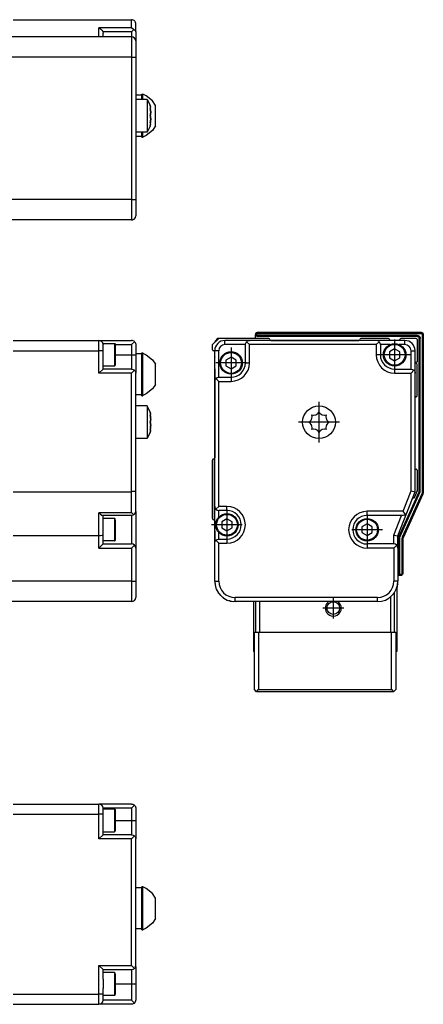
# Model space of a CAD drawing. Header units: inches. Extents: x -381 to 25622, y -418 to 176.
# Tile 47 of 47: x 25524 to 25622, y -152 to 88. Entities that reach past the tile are written whole.
import ezdxf

# ---------------------------------------------------------------- set-up
doc = ezdxf.new("R2010")
doc.units = ezdxf.units.IN
doc.linetypes.add('DOT_CENTER', pattern=[14, 12, -1, 0, -1])
doc.layers.add('1', color=7, linetype='Continuous')

# ---------------------------------------------------------------- blocks, each defined once
blk = doc.blocks.new('Modulo_der__22E___30', base_point=(23055.18, -53.93))
at = {"color": 7, "linetype": 'Continuous'}
for p, q in [((25522.08, 9.97), (25543.08, 9.97)), ((25543.08, 7.47), (25543.08, 9.97)), ((25543.08, 9.97), (25551.08, 9.97)), ((25551.29, 9.95), (25551.08, 9.97)), ((25551.08, 8.97), (25551.78, 9.68)), ((25551.46, 9.9), (25551.29, 9.95)), ((25551.48, 9.89), (25551.46, 9.9)), ((25551.67, 9.78), (25551.48, 9.89)), ((25551.78, 9.68), (25551.67, 9.78)), ((25551.78, 9.68), (25551.82, 9.64)), ((25551.82, 9.64), (25551.94, 9.47)), ((25522.08, 7.47), (25543.08, 7.47)), ((25543.08, 1.97), (25543.08, 7.47)), ((25544.08, 7.47), (25543.08, 7.47)), ((25544.08, 9.22), (25546.88, 9.22)), ((25544.08, 9.22), (25544.08, 8.97)), ((25544.08, 7.47), (25544.08, 8.97)), ((25544.08, 2.97), (25544.08, 7.47)), ((25546.88, 9.22), (25546.95, 9.21)), ((25546.88, 9.22), (25546.88, 7.52)), ((25546.88, 7.52), (25546.88, 3.72)), ((25546.95, 9.21), (25547.05, 9.12)), ((25547.05, 9.12), (25547.08, 8.83)), ((25547.06, 8.97), (25551.08, 8.97)), ((25547.08, 8.83), (25547.08, 3.92)), ((25551.08, 8.97), (25551.08, 6.47)), ((25551.94, 9.47), (25552, 9.35)), ((25552, 9.35), (25552.03, 9.28)), ((25552.03, 9.28), (25552.07, 9.08)), ((25552.07, 9.08), (25552.08, 8.97)), ((25552.08, 8.97), (25552.08, 6.47)), ((25547.08, 6.47), (25551.08, 6.47)), ((25551.08, 6.47), (25551.08, 2.97)), ((25551.08, 6.47), (25552.08, 6.47)), ((25553.58, 6.68), (25552.08, 6.68)), ((25552.08, 6.47), (25552.08, 1.97)), ((25553.58, 6.93), (25553.83, 6.93)), ((25553.58, -3.57), (25553.58, 6.93)), ((25553.83, 6.93), (25553.83, 6.85)), ((25553.83, -0.12), (25553.83, 6.93)), ((25553.83, 6.85), (25554.66, 6.46)), ((25554.66, 6.46), (25556.15, 5.23)), ((25556.15, 5.23), (25556.88, 4.14)), ((25544.08, 2.97), (25543.08, 1.97)), ((25546.88, 3.72), (25544.08, 3.72)), ((25551.08, 2.97), (25544.08, 2.97)), ((25546.88, 3.72), (25546.95, 3.73)), ((25546.95, 3.73), (25547.05, 3.82)), ((25547.05, 3.82), (25547.08, 3.92)), ((25551.08, 2.97), (25551.46, 2.9)), ((25551.78, 2.68), (25551.08, 1.97)), ((25551.46, 2.9), (25551.78, 2.68)), ((25551.78, 2.68), (25551.82, 2.64)), ((25551.82, 2.64), (25551.94, 2.47)), ((25551.94, 2.47), (25552, 2.35)), ((25556.88, -0.79), (25556.88, 4.14)), ((25551.08, 1.97), (25543.08, 1.97)), ((25551.08, -27.03), (25551.08, 1.97)), ((25552, 2.35), (25552.03, 2.28)), ((25552.03, 2.28), (25552.07, 2.08)), ((25552.07, 2.08), (25552.08, 1.97)), ((25552.08, -26.84), (25552.08, 1.97)), ((25553.83, -3.49), (25553.83, -0.12)), ((25556.15, -1.87), (25554.66, -3.11)), ((25556.88, -0.79), (25556.15, -1.87)), ((25553.58, -3.32), (25552.08, -3.32)), ((25553.58, -3.57), (25553.83, -3.57)), ((25554.66, -3.11), (25553.83, -3.49)), ((25553.83, -3.57), (25553.83, -3.49)), ((25554.91, -6.03), (25552.08, -6.03)), ((25554.91, -6.09), (25554.91, -6.03)), ((25554.91, -6.03), (25554.91, -6.09)), ((25555.49, -7.33), (25554.91, -6.09)), ((25554.91, -6.09), (25554.91, -8.66)), ((25554.91, -8.66), (25554.91, -14.03)), ((25555.58, -7.53), (25555.49, -7.33)), ((25555.58, -7.53), (25555.67, -7.84)), ((25555.67, -7.84), (25555.58, -7.53)), ((25555.66, -8.59), (25555.58, -8.26)), ((25555.58, -8.26), (25555.67, -8.33)), ((25555.59, -8.33), (25555.68, -8.33)), ((25555.59, -8.33), (25555.66, -8.59)), ((25555.68, -8.7), (25555.66, -8.59)), ((25555.66, -8.59), (25555.68, -8.7)), ((25555.68, -7.89), (25555.67, -7.84)), ((25555.67, -8.33), (25555.68, -8.33)), ((25555.7, -7.96), (25555.68, -7.89)), ((25555.68, -8.33), (25555.73, -8.21)), ((25555.72, -9.03), (25555.68, -8.7)), ((25555.68, -8.7), (25555.72, -9.03)), ((25555.68, -9.76), (25555.72, -9.51)), ((25555.72, -9.51), (25555.68, -9.76)), ((25555.7, -7.96), (25555.72, -8.09)), ((25555.72, -8.09), (25555.7, -7.96)), ((25555.73, -8.21), (25555.72, -8.09)), ((25555.73, -9.28), (25555.72, -9.03)), ((25555.72, -9.03), (25555.73, -9.28)), ((25555.72, -9.51), (25555.73, -9.36)), ((25555.73, -9.36), (25555.72, -9.51)), ((25555.73, -9.36), (25555.73, -9.28)), ((25555.73, -9.28), (25555.73, -9.36)), ((25555.58, -10.03), (25555.67, -9.81)), ((25555.67, -9.81), (25555.58, -10.03)), ((25555.67, -10.25), (25555.58, -10.03)), ((25555.58, -10.03), (25555.67, -10.25)), ((25555.58, -11.8), (25555.66, -11.47)), ((25555.67, -11.73), (25555.58, -11.8)), ((25555.66, -11.47), (25555.59, -11.73)), ((25555.59, -11.73), (25555.68, -11.73)), ((25555.66, -11.47), (25555.68, -11.35)), ((25555.68, -11.35), (25555.66, -11.47)), ((25555.67, -9.81), (25555.68, -9.76)), ((25555.68, -9.76), (25555.67, -9.81)), ((25555.68, -10.29), (25555.67, -10.25)), ((25555.67, -10.25), (25555.68, -10.29)), ((25555.68, -11.73), (25555.67, -11.73)), ((25555.72, -10.55), (25555.68, -10.29)), ((25555.68, -10.29), (25555.72, -10.55)), ((25555.68, -11.35), (25555.72, -11.03)), ((25555.72, -11.03), (25555.68, -11.35)), ((25555.73, -11.84), (25555.68, -11.73)), ((25555.7, -12.09), (25555.72, -11.96)), ((25555.72, -11.96), (25555.7, -12.09)), ((25555.73, -10.7), (25555.72, -10.55)), ((25555.72, -10.55), (25555.73, -10.7)), ((25555.72, -11.03), (25555.73, -10.78)), ((25555.73, -10.78), (25555.72, -11.03)), ((25555.72, -11.96), (25555.73, -11.84)), ((25555.73, -10.78), (25555.73, -10.7)), ((25555.73, -10.7), (25555.73, -10.78)), ((25554.91, -14.03), (25552.08, -14.03)), ((25555.49, -12.72), (25554.91, -13.97)), ((25555.58, -12.53), (25555.49, -12.72)), ((25555.58, -12.53), (25555.67, -12.22)), ((25555.67, -12.22), (25555.58, -12.53)), ((25555.67, -12.22), (25555.68, -12.17)), ((25555.68, -12.17), (25555.7, -12.09)), ((25522.08, -27.03), (25551.08, -27.03)), ((25551.29, -27.02), (25551.08, -27.03)), ((25551.08, -32.19), (25551.08, -27.03)), ((25551.46, -27.01), (25551.29, -27.02)), ((25551.48, -27.01), (25551.46, -27.01)), ((25551.67, -26.99), (25551.48, -27.01)), ((25551.79, -26.97), (25551.67, -26.99)), ((25551.82, -26.97), (25551.79, -26.97)), ((25551.94, -26.93), (25551.82, -26.97)), ((25552, -26.91), (25551.94, -26.93)), ((25552.03, -26.9), (25552, -26.91)), ((25552.07, -26.86), (25552.03, -26.9)), ((25552.08, -26.84), (25552.07, -26.86)), ((25552.08, -31.83), (25552.08, -26.84)), ((25543.08, -37.83), (25543.08, -32.19)), ((25543.08, -32.19), (25543.1, -32.21)), ((25551.08, -32.19), (25543.08, -32.19)), ((25543.1, -32.21), (25543.46, -32.52)), ((25543.46, -32.52), (25543.48, -32.53)), ((25543.48, -32.53), (25543.79, -32.74)), ((25543.79, -32.74), (25543.8, -32.75)), ((25543.8, -32.75), (25544.01, -32.83)), ((25551.08, -32.83), (25544.01, -32.83)), ((25544.08, -37.64), (25544.08, -32.83)), ((25546.88, -33.58), (25544.08, -33.58)), ((25546.95, -33.59), (25546.88, -33.58)), ((25546.88, -33.58), (25546.88, -39.08)), ((25547.05, -33.68), (25546.95, -33.59)), ((25547.08, -33.97), (25547.05, -33.68)), ((25551.08, -32.19), (25551.1, -32.21)), ((25551.46, -32.75), (25551.08, -32.83)), ((25551.08, -32.83), (25551.08, -39.83)), ((25551.1, -32.21), (25551.46, -32.52)), ((25551.46, -32.52), (25551.48, -32.53)), ((25551.64, -32.65), (25551.46, -32.75)), ((25551.48, -32.53), (25551.64, -32.65)), ((25551.64, -32.65), (25551.79, -32.53)), ((25551.79, -32.53), (25552, -32.21)), ((25552, -32.21), (25552.08, -31.83)), ((25552.08, -31.9), (25552.06, -32)), ((25552.08, -31.9), (25552.08, -40.83)), ((25547.08, -33.97), (25547.08, -36.33)), ((25543.08, -37.83), (25522.08, -37.83)), ((25543.46, -37.81), (25543.08, -37.83)), ((25543.08, -40.83), (25543.08, -37.83)), ((25543.79, -37.77), (25543.46, -37.81)), ((25544, -37.71), (25543.79, -37.77)), ((25544.08, -37.64), (25544, -37.71)), ((25544.08, -39.83), (25544.08, -37.64)), ((25547.08, -36.33), (25547.08, -38.88)), ((25544.08, -39.83), (25543.08, -40.83)), ((25543.08, -40.83), (25551.08, -40.83)), ((25546.88, -39.08), (25544.08, -39.08)), ((25544.08, -39.83), (25551.08, -39.83)), ((25546.88, -39.08), (25546.95, -39.07)), ((25546.95, -39.07), (25547.05, -38.98)), ((25547.05, -38.98), (25547.08, -38.88)), ((25551.46, -39.9), (25551.08, -39.83)), ((25551.08, -40.83), (25551.78, -40.12)), ((25551.08, -40.83), (25551.08, -48.93)), ((25551.78, -40.12), (25551.46, -39.9)), ((25552, -40.45), (25551.78, -40.12)), ((25552.08, -40.83), (25552, -40.45)), ((25552.08, -40.83), (25552.08, -48.93)), ((25551.08, -48.93), (25500.68, -48.93)), ((25551.08, -48.93), (25551.08, -53.93)), ((25551.08, -48.93), (25552.08, -48.93)), ((25552.08, -48.93), (25552.08, -52.93)), ((25551.08, -53.93), (25500.68, -53.93))]:
    blk.add_line(p, q, dxfattribs=at)
for centre, start, end in [((25543.08, 8.97), 360, 90), ((25551.08, -52.93), 270, 0)]:
    blk.add_arc(centre, 1, start, end, dxfattribs=at)
blk = doc.blocks.new('F-246__35', base_point=(621.12, -75.97))
blk.add_blockref('Modulo_der__22E___30', (23055.18, -53.93))
blk = doc.blocks.new('Alzado2', base_point=(2889, -32))
blk.add_blockref('F-246__35', (621.12, -75.97))
blk = doc.blocks.new('Modulo_der__22E___56', base_point=(23055.18, 38.97))
at = {"color": 7, "linetype": 'Continuous'}
for p, q in [((25522.08, 88.48), (25551.08, 88.48)), ((25551.08, 86.47), (25551.08, 88.48)), ((25551.29, 88.46), (25551.08, 88.48)), ((25551.46, 88.4), (25551.29, 88.46)), ((25551.48, 88.39), (25551.46, 88.4)), ((25551.67, 88.29), (25551.48, 88.39)), ((25551.79, 88.18), (25551.67, 88.29)), ((25551.82, 88.15), (25551.79, 88.18)), ((25551.94, 87.98), (25551.82, 88.15)), ((25552, 87.86), (25551.94, 87.98)), ((25552.03, 87.79), (25552, 87.86)), ((25552.07, 87.58), (25552.03, 87.79)), ((25552.08, 87.48), (25552.07, 87.58)), ((25552.08, 85.54), (25552.08, 87.48)), ((25551.08, 86.47), (25543.08, 86.47)), ((25543.08, 84.28), (25543.08, 86.47)), ((25543.08, 86.47), (25543.1, 86.46)), ((25543.1, 86.46), (25543.46, 86.26)), ((25543.46, 86.26), (25543.48, 86.24)), ((25543.48, 86.24), (25543.79, 85.94)), ((25543.79, 85.94), (25543.8, 85.92)), ((25543.8, 85.92), (25544, 85.56)), ((25544, 85.56), (25544.01, 85.54)), ((25551.08, 85.54), (25544.01, 85.54)), ((25544.01, 85.54), (25544.08, 85.15)), ((25544.08, 84.28), (25544.08, 85.15)), ((25551.08, 86.47), (25551.1, 86.46)), ((25551.64, 86.1), (25551.08, 85.54)), ((25551.08, 85.54), (25551.08, 84.28)), ((25551.1, 86.46), (25551.46, 86.26)), ((25551.46, 86.26), (25551.48, 86.24)), ((25551.48, 86.24), (25551.64, 86.1)), ((25551.64, 86.1), (25551.79, 86.02)), ((25551.79, 86.02), (25552, 85.8)), ((25552, 85.8), (25552.08, 85.54)), ((25552.08, 85.54), (25552.08, 83.28)), ((25551.08, 84.28), (25500.68, 84.28)), ((25551.08, 84.28), (25551.08, 79.28)), ((25552.08, 83.28), (25552.08, 79.28)), ((25551.08, 79.28), (25500.68, 79.28)), ((25551.08, 79.28), (25552.08, 79.28)), ((25551.08, 79.28), (25551.08, 44.48)), ((25552.08, 79.28), (25552.08, 44.48)), ((25553.58, 69.98), (25552.08, 69.98)), ((25553.58, 70.23), (25553.83, 70.23)), ((25553.58, 69), (25553.58, 70.23)), ((25554.66, 69.84), (25553.83, 70.23)), ((25553.83, 69), (25553.83, 70.23)), ((25554.91, 68.98), (25552.08, 68.98)), ((25553.58, 68.98), (25553.58, 69)), ((25553.83, 68.98), (25553.83, 69)), ((25556.15, 68.59), (25554.66, 69.84)), ((25554.91, 68.98), (25555.49, 67.71)), ((25554.91, 68.98), (25554.91, 60.98)), ((25555.49, 67.71), (25555.58, 67.48)), ((25555.67, 67.16), (25555.58, 67.48)), ((25555.58, 67.48), (25555.67, 67.16)), ((25556.88, 67.48), (25556.15, 68.59)), ((25556.88, 62.48), (25556.88, 67.48)), ((25555.67, 66.37), (25555.58, 66.75)), ((25555.58, 66.75), (25555.66, 66.68)), ((25555.58, 64.98), (25555.67, 65.2)), ((25555.67, 65.2), (25555.58, 64.98)), ((25555.59, 66.68), (25555.68, 66.68)), ((25555.59, 66.68), (25555.67, 66.37)), ((25555.66, 66.68), (25555.68, 66.68)), ((25555.68, 67.12), (25555.67, 67.16)), ((25555.68, 66.3), (25555.67, 66.37)), ((25555.67, 66.37), (25555.68, 66.3)), ((25555.67, 65.2), (25555.68, 65.24)), ((25555.68, 65.24), (25555.67, 65.2)), ((25555.72, 66.91), (25555.68, 67.12)), ((25555.68, 66.68), (25555.72, 66.71)), ((25555.73, 65.73), (25555.68, 66.3)), ((25555.68, 66.3), (25555.73, 65.73)), ((25555.68, 65.24), (25555.7, 65.33)), ((25555.7, 65.33), (25555.68, 65.24)), ((25555.7, 65.33), (25555.72, 65.5)), ((25555.72, 65.5), (25555.7, 65.33)), ((25555.73, 66.83), (25555.72, 66.91)), ((25555.72, 66.91), (25555.73, 66.83)), ((25555.72, 66.71), (25555.73, 66.79)), ((25555.72, 65.5), (25555.73, 65.73)), ((25555.73, 65.73), (25555.72, 65.5)), ((25555.73, 66.79), (25555.73, 66.83)), ((25555.58, 64.98), (25555.67, 64.76)), ((25555.67, 64.76), (25555.58, 64.98)), ((25555.58, 63.21), (25555.67, 63.59)), ((25555.67, 63.27), (25555.58, 63.21)), ((25555.58, 62.48), (25555.67, 62.79)), ((25555.67, 62.79), (25555.58, 62.48)), ((25555.67, 63.59), (25555.59, 63.28)), ((25555.59, 63.28), (25555.68, 63.28)), ((25555.67, 64.76), (25555.68, 64.71)), ((25555.68, 64.71), (25555.67, 64.76)), ((25555.68, 63.65), (25555.67, 63.59)), ((25555.67, 63.59), (25555.68, 63.65)), ((25555.68, 63.28), (25555.67, 63.27)), ((25555.67, 62.79), (25555.68, 62.84)), ((25555.68, 64.71), (25555.7, 64.63)), ((25555.7, 64.63), (25555.68, 64.71)), ((25555.73, 64.23), (25555.68, 63.65)), ((25555.68, 63.65), (25555.73, 64.23)), ((25555.72, 63.24), (25555.68, 63.28)), ((25555.68, 62.84), (25555.72, 63.04)), ((25555.7, 64.63), (25555.72, 64.46)), ((25555.72, 64.46), (25555.7, 64.63)), ((25555.72, 64.46), (25555.73, 64.23)), ((25555.73, 64.23), (25555.72, 64.46)), ((25555.73, 63.16), (25555.72, 63.24)), ((25555.72, 63.04), (25555.73, 63.13)), ((25555.73, 63.13), (25555.72, 63.04)), ((25555.73, 63.13), (25555.73, 63.16)), ((25554.91, 60.98), (25552.08, 60.98)), ((25553.58, 60.96), (25553.58, 60.98)), ((25553.58, 59.73), (25553.58, 60.96)), ((25553.83, 60.96), (25553.83, 60.98)), ((25553.83, 59.73), (25553.83, 60.96)), ((25556.15, 61.38), (25554.66, 60.13)), ((25555.49, 62.24), (25554.91, 60.98)), ((25555.58, 62.48), (25555.49, 62.24)), ((25556.88, 62.48), (25556.15, 61.38)), ((25552.08, 59.98), (25553.58, 59.98)), ((25553.58, 59.73), (25553.83, 59.73)), ((25554.66, 60.13), (25553.83, 59.73)), ((25551.08, 44.48), (25500.68, 44.48)), ((25551.08, 44.48), (25552.08, 44.48)), ((25551.08, 44.48), (25551.08, 39.48)), ((25552.08, 44.48), (25552.08, 40.48)), ((25551.08, 39.48), (25500.68, 39.48)), ((25551.08, 39.48), (25551.29, 39.5)), ((25551.29, 39.5), (25551.4, 39.53)), ((25551.43, 39.54), (25551.46, 39.55)), ((25551.46, 39.55), (25551.48, 39.56)), ((25551.48, 39.56), (25551.67, 39.67)), ((25551.67, 39.67), (25551.71, 39.7)), ((25551.73, 39.72), (25551.78, 39.77)), ((25551.78, 39.77), (25551.82, 39.81)), ((25551.82, 39.81), (25551.94, 39.98)), ((25551.94, 39.98), (25552, 40.09)), ((25552, 40.09), (25552.03, 40.17)), ((25552.03, 40.17), (25552.05, 40.27)), ((25552.07, 40.37), (25552.08, 40.48)), ((25552.07, 40.34), (25552.07, 40.37))]:
    blk.add_line(p, q, dxfattribs=at)
for centre, start, end in [((25551.08, 83.28), 360, 90), ((25551.08, 40.48), 270, 0)]:
    blk.add_arc(centre, 1, start, end, dxfattribs=at)
blk = doc.blocks.new('F-246__61', base_point=(621.12, 38.97))
blk.add_blockref('Modulo_der__22E___56', (23055.18, 38.97))
blk = doc.blocks.new('Inferior2', base_point=(2889, 64.72))
blk.add_blockref('F-246__61', (621.12, 38.97))
blk = doc.blocks.new('Modulos_intermedio__FL-14___62', base_point=(25571.38, -47.53))
at = {"color": 7, "linetype": 'Continuous'}
for p, q in [((25581.6, 11.89), (25581.69, 11.94)), ((25581.69, 11.94), (25581.73, 11.95)), ((25620.88, 10.97), (25621.02, 10.95)), ((25621.07, 10.94), (25621.16, 10.89)), ((25621.23, 10.83), (25621.29, 10.75)), ((25622.29, 11.75), (25622.34, 11.67)), ((25571.38, -39.03), (25571.38, -36.98)), ((25616.88, -47.53), (25616.73, -47.5)), ((25617.02, -47.5), (25616.88, -47.53)), ((25617.23, -47.38), (25617.16, -47.44)), ((25617.36, -47.17), (25617.29, -47.3))]:
    blk.add_line(p, q, dxfattribs=at)
blk = doc.blocks.new('Modulo_izq__K___63', base_point=(25570.88, -53.93))
at = {"color": 7, "linetype": 'Continuous'}
for p, q in [((25570.88, 8.97), (25572.38, 10.47)), ((25571.88, 10.22), (25572.18, 10.52)), ((25571.88, 9.97), (25571.88, 10.22)), ((25571.88, 10.22), (25572.12, 10.22)), ((25572.18, 10.52), (25579.58, 10.52)), ((25584.63, 10.47), (25572.38, 10.47)), ((25573.88, 8.97), (25573.88, 9.97)), ((25579.88, 9.97), (25573.88, 9.97)), ((25578.96, 9.35), (25579.17, 9.68)), ((25579.17, 9.68), (25579.29, 9.78)), ((25579.17, 9.68), (25579.88, 8.97)), ((25579.29, 9.78), (25579.47, 9.89)), ((25579.47, 9.89), (25579.5, 9.9)), ((25579.5, 9.9), (25579.67, 9.95)), ((25579.63, 10.47), (25579.58, 10.52)), ((25579.67, 9.95), (25579.88, 9.97)), ((25610.88, 9.97), (25579.88, 9.97)), ((25581.38, 11.47), (25581.4, 11.62)), ((25581.38, 10.47), (25581.38, 11.47)), ((25581.4, 11.33), (25581.38, 11.47)), ((25581.63, 11.47), (25581.38, 11.47)), ((25581.4, 11.62), (25581.42, 11.67)), ((25581.46, 11.2), (25581.4, 11.33)), ((25581.42, 11.67), (25581.46, 11.75)), ((25581.46, 11.75), (25581.6, 11.89)), ((25581.6, 11.06), (25581.46, 11.2)), ((25581.6, 11.89), (25581.69, 11.94)), ((25581.73, 11), (25581.6, 11.06)), ((25581.63, 11.47), (25581.64, 11.55)), ((25581.64, 11.4), (25581.63, 11.47)), ((25581.64, 11.55), (25581.65, 11.57)), ((25581.65, 11.38), (25581.64, 11.4)), ((25581.65, 11.57), (25581.67, 11.61)), ((25581.67, 11.33), (25581.65, 11.38)), ((25581.67, 11.61), (25581.7, 11.65)), ((25581.7, 11.3), (25581.67, 11.33)), ((25581.69, 11.94), (25581.73, 11.95)), ((25581.7, 11.65), (25581.74, 11.68)), ((25581.74, 11.27), (25581.7, 11.3)), ((25581.73, 11.95), (25581.88, 11.97)), ((25581.88, 10.97), (25581.73, 11)), ((25581.74, 11.68), (25581.78, 11.7)), ((25581.78, 11.24), (25581.74, 11.27)), ((25581.78, 11.7), (25581.8, 11.71)), ((25581.8, 11.23), (25581.78, 11.24)), ((25581.8, 11.71), (25581.88, 11.72)), ((25581.88, 11.22), (25581.8, 11.23)), ((25581.88, 11.97), (25621.88, 11.97)), ((25581.88, 11.72), (25581.88, 11.97)), ((25581.88, 11.72), (25621.88, 11.72)), ((25620.88, 11.22), (25581.88, 11.22)), ((25581.88, 10.97), (25581.88, 11.22)), ((25620.88, 10.97), (25581.88, 10.97)), ((25585.13, 9.97), (25606.63, 9.97)), ((25613.88, 10.47), (25607.13, 10.47)), ((25611.09, 9.95), (25610.88, 9.97)), ((25617.88, 9.97), (25610.88, 9.97)), ((25611.59, 9.68), (25610.88, 8.97)), ((25611.26, 9.9), (25611.09, 9.95)), ((25611.29, 9.89), (25611.26, 9.9)), ((25611.47, 9.78), (25611.29, 9.89)), ((25611.59, 9.68), (25611.47, 9.78)), ((25611.8, 9.35), (25611.59, 9.68)), ((25614.13, 10.22), (25614.13, 9.97)), ((25616.63, 9.97), (25616.63, 10.22)), ((25620.63, 10.47), (25616.88, 10.47)), ((25617.88, 8.97), (25617.88, 9.97)), ((25620.88, 10.97), (25620.88, 11.22)), ((25620.88, 11.22), (25621.09, 11.19)), ((25620.88, 10.97), (25621.02, 10.95)), ((25620.88, 10.22), (25620.88, 4.77)), ((25621.02, 10.95), (25621.16, 10.89)), ((25621.09, 11.19), (25621.16, 11.17)), ((25621.16, 11.17), (25621.29, 11.1)), ((25621.16, 10.89), (25621.29, 10.75)), ((25621.29, 11.1), (25621.41, 11)), ((25621.29, 10.75), (25621.36, 10.62)), ((25621.36, 10.62), (25621.38, 10.47)), ((25621.38, 10.47), (25621.63, 10.47)), ((25621.38, -27.04), (25621.38, 10.47)), ((25621.41, 11), (25621.5, 10.89)), ((25621.5, 10.89), (25621.57, 10.76)), ((25621.57, 10.76), (25621.6, 10.69)), ((25621.6, 10.69), (25621.63, 10.47)), ((25621.63, -27.1), (25621.63, 10.47)), ((25621.88, 11.97), (25622.02, 11.95)), ((25621.88, 11.72), (25621.88, 11.97)), ((25621.88, 11.72), (25621.95, 11.71)), ((25621.95, 11.71), (25621.97, 11.7)), ((25621.97, 11.7), (25622.02, 11.68)), ((25622.02, 11.95), (25622.16, 11.89)), ((25622.02, 11.68), (25622.05, 11.65)), ((25622.05, 11.65), (25622.09, 11.61)), ((25622.09, 11.61), (25622.11, 11.57)), ((25622.11, 11.57), (25622.12, 11.55)), ((25622.12, 11.55), (25622.13, 11.47)), ((25622.13, 11.47), (25622.38, 11.47)), ((25622.13, 11.47), (25622.13, -27.21)), ((25622.16, 11.89), (25622.29, 11.75)), ((25622.29, 11.75), (25622.36, 11.62)), ((25622.36, 11.62), (25622.38, 11.47)), ((25622.38, 11.47), (25622.38, -27.21)), ((25570.88, 7.72), (25570.88, 8.97)), ((25570.9, 7.62), (25570.9, 7.61)), ((25570.92, 7.58), (25570.93, 7.57)), ((25570.93, 7.57), (25570.95, 7.55)), ((25570.95, 7.55), (25570.96, 7.54)), ((25570.97, 7.53), (25570.99, 7.52)), ((25570.99, 7.52), (25571, 7.51)), ((25571.09, 7.48), (25571.1, 7.48)), ((25571.14, 7.47), (25571.13, 7.47)), ((25571.2, 7.46), (25571.16, 7.47)), ((25571.25, 7.44), (25571.2, 7.46)), ((25571.33, 7.37), (25571.29, 7.41)), ((25571.35, 7.34), (25571.33, 7.37)), ((25571.37, 7.29), (25571.36, 7.33)), ((25571.38, 7.22), (25571.37, 7.28)), ((25572.38, 7.47), (25571.38, 7.47)), ((25571.38, -0.03), (25571.38, 7.47)), ((25572.38, 0.97), (25572.38, 7.47)), ((25578.88, 8.97), (25573.88, 8.97)), ((25578.88, 8.97), (25578.96, 9.35)), ((25578.88, 4.47), (25578.88, 8.97)), ((25579.88, 4.47), (25579.88, 8.97)), ((25610.88, 8.97), (25579.88, 8.97)), ((25610.88, 8.97), (25610.88, 6.47)), ((25611.88, 8.97), (25611.8, 9.35)), ((25611.88, 8.97), (25611.88, 6.47)), ((25614.24, 8.97), (25611.88, 8.97)), ((25615.38, 7.92), (25614.13, 7.19)), ((25614.27, 8.97), (25614.24, 8.97)), ((25616.63, 7.19), (25615.38, 7.92)), ((25616.53, 8.97), (25616.49, 8.97)), ((25617.88, 8.97), (25616.53, 8.97)), ((25619.38, 7.47), (25620.38, 7.47)), ((25619.38, 2.97), (25619.38, 7.47)), ((25620.38, 1.97), (25620.38, 7.47)), ((25571.38, 5.97), (25571.38, 7.22)), ((25571.38, 5.97), (25571.38, 5.95)), ((25571.38, 5.93), (25571.38, 5.97)), ((25571.38, 5.97), (25571.38, 5.95)), ((25571.38, 2.97), (25571.38, 5.97)), ((25571.38, 5.95), (25571.38, 5.93)), ((25575.38, 5.92), (25574.13, 5.19)), ((25574.13, 5.19), (25574.13, 3.75)), ((25576.63, 5.19), (25575.38, 5.92)), ((25576.63, 3.75), (25576.63, 5.19)), ((25611.88, 6.47), (25610.88, 6.47)), ((25614.13, 7.19), (25614.13, 5.75)), ((25614.13, 5.75), (25615.38, 5.03)), ((25615.38, 5.03), (25616.63, 5.75)), ((25616.63, 5.75), (25616.63, 7.19)), ((25571.38, 2.9), (25571.38, 2.97)), ((25571.38, 2.97), (25571.38, -18.78)), ((25571.38, 2.9), (25571.38, 2.92)), ((25571.38, 1.93), (25571.38, 2.9)), ((25574.13, 3.75), (25575.38, 3.03)), ((25575.38, 3.03), (25576.63, 3.75)), ((25578.88, 4.47), (25579.88, 4.47)), ((25615.38, 2.97), (25619.38, 2.97)), ((25615.38, 2.97), (25615.38, 1.97)), ((25619.38, 2.97), (25619.76, 2.9)), ((25620.09, 2.68), (25619.38, 1.97)), ((25619.76, 2.9), (25620.09, 2.68)), ((25620.09, 2.68), (25620.19, 2.56)), ((25620.19, 2.56), (25620.29, 2.38)), ((25620.88, 4.77), (25620.58, 4.47)), ((25620.58, 4.47), (25620.88, 4.17)), ((25620.88, -3.53), (25620.88, 4.17)), ((25571.38, 1.72), (25571.38, 1.93)), ((25571.38, -0.03), (25571.4, 0.18)), ((25571.4, 0.18), (25571.46, 0.35)), ((25571.46, 0.35), (25571.47, 0.38)), ((25571.47, 0.38), (25571.57, 0.56)), ((25571.57, 0.56), (25571.67, 0.68)), ((25571.67, 0.68), (25572, 0.9)), ((25571.67, 0.68), (25572.38, -0.03)), ((25572, 0.9), (25572.38, 0.97)), ((25572.38, 0.97), (25575.38, 0.97)), ((25575.38, 0.97), (25575.38, -0.03)), ((25615.38, 1.97), (25619.38, 1.97)), ((25619.38, -26.84), (25619.38, 1.97)), ((25620.29, 2.38), (25620.3, 2.35)), ((25620.3, 2.35), (25620.36, 2.18)), ((25620.36, 2.18), (25620.38, 1.97)), ((25620.38, -27.03), (25620.38, 1.97)), ((25571.38, -30.63), (25571.38, -0.03)), ((25572.38, -0.03), (25575.38, -0.03)), ((25572.38, -30.63), (25572.38, -0.03)), ((25620.38, -3.97), (25620.38, -3.98)), ((25594.74, -9.76), (25594.94, -9.51)), ((25594.94, -9.51), (25595.03, -9.36)), ((25595.03, -9.36), (25595.07, -9.28)), ((25595.07, -9.28), (25595.14, -9.03)), ((25595.11, -8.26), (25595.49, -8.33)), ((25595.18, -8.59), (25595.11, -8.26)), ((25595.14, -9.03), (25595.18, -8.7)), ((25595.18, -8.64), (25595.18, -8.59)), ((25595.18, -8.7), (25595.18, -8.64)), ((25595.49, -8.33), (25595.55, -8.33)), ((25595.55, -8.33), (25596.13, -8.21)), ((25596.13, -8.21), (25596.36, -8.09)), ((25596.36, -8.09), (25596.53, -7.96)), ((25596.53, -7.96), (25596.62, -7.89)), ((25596.62, -7.89), (25596.66, -7.84)), ((25596.66, -7.84), (25596.88, -7.53)), ((25596.88, -7.53), (25597.1, -7.84)), ((25597.1, -7.84), (25597.15, -7.89)), ((25597.15, -7.89), (25597.23, -7.96)), ((25597.23, -7.96), (25597.4, -8.09)), ((25597.4, -8.09), (25597.63, -8.21)), ((25597.63, -8.21), (25598.21, -8.33)), ((25598.21, -8.33), (25598.27, -8.33)), ((25598.27, -8.33), (25598.65, -8.26)), ((25598.59, -8.59), (25598.58, -8.64)), ((25598.58, -8.64), (25598.58, -8.7)), ((25598.58, -8.7), (25598.62, -9.03)), ((25598.65, -8.26), (25598.59, -8.59)), ((25598.62, -9.03), (25598.7, -9.28)), ((25598.7, -9.28), (25598.73, -9.36)), ((25598.73, -9.36), (25598.82, -9.51)), ((25598.82, -9.51), (25599.02, -9.76)), ((25594.38, -10.03), (25594.69, -9.81)), ((25594.69, -10.25), (25594.38, -10.03)), ((25594.69, -9.81), (25594.74, -9.76)), ((25594.74, -10.29), (25594.69, -10.25)), ((25594.94, -10.55), (25594.74, -10.29)), ((25595.03, -10.7), (25594.94, -10.55)), ((25595.07, -10.78), (25595.03, -10.7)), ((25595.14, -11.03), (25595.07, -10.78)), ((25595.11, -11.8), (25595.18, -11.47)), ((25595.49, -11.73), (25595.11, -11.8)), ((25595.18, -11.35), (25595.14, -11.03)), ((25595.18, -11.42), (25595.18, -11.35)), ((25595.18, -11.47), (25595.18, -11.42)), ((25595.55, -11.73), (25595.49, -11.73)), ((25596.13, -11.84), (25595.55, -11.73)), ((25596.36, -11.96), (25596.13, -11.84)), ((25596.53, -12.09), (25596.36, -11.96)), ((25597.4, -11.96), (25597.23, -12.09)), ((25597.63, -11.84), (25597.4, -11.96)), ((25598.21, -11.73), (25597.63, -11.84)), ((25598.27, -11.73), (25598.21, -11.73)), ((25598.65, -11.8), (25598.27, -11.73)), ((25598.62, -11.03), (25598.58, -11.35)), ((25598.58, -11.35), (25598.58, -11.42)), ((25598.58, -11.42), (25598.59, -11.47)), ((25598.59, -11.47), (25598.65, -11.8)), ((25598.7, -10.78), (25598.62, -11.03)), ((25598.73, -10.7), (25598.7, -10.78)), ((25598.82, -10.55), (25598.73, -10.7)), ((25599.02, -10.29), (25598.82, -10.55)), ((25599.02, -9.76), (25599.07, -9.81)), ((25599.07, -10.25), (25599.02, -10.29)), ((25599.07, -9.81), (25599.38, -10.03)), ((25599.38, -10.03), (25599.07, -10.25)), ((25596.62, -12.17), (25596.53, -12.09)), ((25596.66, -12.22), (25596.62, -12.17)), ((25596.88, -12.53), (25596.66, -12.22)), ((25597.1, -12.22), (25596.88, -12.53)), ((25597.15, -12.17), (25597.1, -12.22)), ((25597.23, -12.09), (25597.15, -12.17)), ((25570.88, -33.63), (25570.88, -19.28)), ((25620.38, -21.53), (25620.63, -21.53)), ((25620.88, -21.78), (25620.88, -26.73)), ((25616.38, -38.11), (25621.38, -27.04)), ((25616.63, -38.17), (25621.63, -27.1)), ((25622.06, -27.52), (25617.24, -38.19)), ((25617.44, -31.83), (25619.38, -26.84)), ((25622.29, -27.62), (25617.47, -38.3)), ((25618.37, -32.19), (25620.38, -27.03)), ((25619.38, -26.84), (25620.38, -27.03)), ((25620.86, -26.82), (25620.26, -28.37)), ((25621.38, -27.04), (25621.63, -27.1)), ((25622.11, -27.36), (25622.06, -27.52)), ((25622.06, -27.52), (25622.29, -27.62)), ((25622.13, -27.21), (25622.11, -27.36)), ((25622.13, -27.21), (25622.38, -27.21)), ((25622.3, -27.59), (25622.29, -27.62)), ((25622.35, -27.42), (25622.3, -27.59)), ((25622.38, -27.21), (25622.35, -27.42)), ((25571.38, -39.63), (25571.38, -30.63)), ((25571.38, -30.63), (25571.4, -30.84)), ((25571.4, -30.84), (25571.46, -31.01)), ((25571.46, -31.01), (25571.47, -31.04)), ((25571.47, -31.04), (25571.57, -31.22)), ((25571.57, -31.22), (25571.67, -31.34)), ((25571.67, -31.34), (25572.38, -30.63)), ((25574.38, -30.63), (25572.38, -30.63)), ((25574.38, -31.63), (25574.38, -30.63)), ((25571.67, -31.34), (25572, -31.55)), ((25572, -31.55), (25572.38, -31.63)), ((25574.38, -31.63), (25572.38, -31.63)), ((25572.38, -33.24), (25572.38, -31.63)), ((25572.38, -33.27), (25572.38, -33.24)), ((25574.38, -33.69), (25573.13, -34.41)), ((25575.63, -34.41), (25574.38, -33.69)), ((25617.44, -31.83), (25608.63, -31.83)), ((25608.63, -32.83), (25608.63, -31.83)), ((25617.44, -32.83), (25608.63, -32.83)), ((25615.18, -37.64), (25617.05, -32.83)), ((25616.18, -37.83), (25618.37, -32.19)), ((25618.01, -32.65), (25617.44, -31.83)), ((25617.82, -32.75), (25617.44, -32.83)), ((25618.01, -32.65), (25617.82, -32.75)), ((25618.15, -32.53), (25618.01, -32.65)), ((25618.16, -32.52), (25618.15, -32.53)), ((25618.37, -32.21), (25618.16, -32.52)), ((25618.37, -32.19), (25618.37, -32.21)), ((25571.38, -33.88), (25571.13, -33.88)), ((25571.38, -36.63), (25571.38, -33.88)), ((25573.13, -34.41), (25573.13, -35.85)), ((25573.13, -35.85), (25574.38, -36.57)), ((25574.38, -36.57), (25575.63, -35.85)), ((25575.63, -35.85), (25575.63, -34.41)), ((25608.63, -34.88), (25607.38, -35.61)), ((25607.38, -35.61), (25607.38, -37.05)), ((25609.88, -35.61), (25608.63, -34.88)), ((25609.88, -37.05), (25609.88, -35.61)), ((25571.38, -36.98), (25571.38, -36.63)), ((25571.38, -39.03), (25571.38, -36.63)), ((25572.38, -37.02), (25572.38, -36.99)), ((25572.38, -38.63), (25572.38, -37.02)), ((25607.38, -37.05), (25608.63, -37.77)), ((25608.63, -37.77), (25609.88, -37.05)), ((25615.18, -39.83), (25615.18, -37.64)), ((25615.18, -37.64), (25616.18, -37.83)), ((25616.18, -40.83), (25616.18, -37.83)), ((25616.38, -47.03), (25616.38, -38.11)), ((25616.63, -38.17), (25616.38, -38.11)), ((25616.63, -47.03), (25616.63, -38.17)), ((25617.16, -38.45), (25617.13, -38.71)), ((25617.24, -38.19), (25617.16, -38.45)), ((25617.24, -38.19), (25617.47, -38.3)), ((25617.4, -38.5), (25617.38, -38.71)), ((25617.45, -38.33), (25617.4, -38.5)), ((25617.47, -38.3), (25617.45, -38.33)), ((25571.38, -39.03), (25571.35, -39.03)), ((25571.35, -39.03), (25571.35, -41.01)), ((25571.38, -39.63), (25571.44, -39.29)), ((25571.38, -48.93), (25571.38, -39.63)), ((25571.44, -39.29), (25571.46, -39.25)), ((25571.46, -39.25), (25571.61, -38.99)), ((25571.61, -38.99), (25571.67, -38.92)), ((25571.67, -38.92), (25572, -38.71)), ((25571.67, -38.92), (25572.38, -39.63)), ((25572, -38.71), (25572.38, -38.63)), ((25572.38, -38.63), (25574.38, -38.63)), ((25572.38, -48.93), (25572.38, -39.63)), ((25572.38, -39.63), (25574.38, -39.63)), ((25574.38, -38.63), (25574.38, -39.63)), ((25615.18, -39.83), (25608.63, -39.83)), ((25608.63, -39.83), (25608.63, -40.83)), ((25615.18, -40.83), (25608.63, -40.83)), ((25615.56, -39.9), (25615.18, -39.83)), ((25615.18, -40.83), (25615.89, -40.12)), ((25615.18, -40.83), (25615.18, -48.93)), ((25615.89, -40.12), (25615.56, -39.9)), ((25616.1, -40.45), (25615.89, -40.12)), ((25616.18, -40.83), (25616.1, -40.45)), ((25616.18, -40.83), (25616.18, -48.93)), ((25617.13, -38.71), (25617.13, -47.03)), ((25617.13, -38.71), (25617.38, -38.71)), ((25617.38, -38.71), (25617.38, -47.03)), ((25571.38, -41.01), (25571.35, -41.01)), ((25616.88, -47.53), (25616.18, -47.53)), ((25616.4, -47.17), (25616.38, -47.03)), ((25616.38, -47.03), (25616.63, -47.03)), ((25616.46, -47.3), (25616.4, -47.17)), ((25616.6, -47.44), (25616.46, -47.3)), ((25616.73, -47.5), (25616.6, -47.44)), ((25616.64, -47.1), (25616.63, -47.03)), ((25616.65, -47.12), (25616.64, -47.1)), ((25616.67, -47.17), (25616.65, -47.12)), ((25616.7, -47.2), (25616.67, -47.17)), ((25616.74, -47.23), (25616.7, -47.2)), ((25616.88, -47.53), (25616.73, -47.5)), ((25616.78, -47.26), (25616.74, -47.23)), ((25616.8, -47.27), (25616.78, -47.26)), ((25616.88, -47.28), (25616.8, -47.27)), ((25616.95, -47.27), (25616.88, -47.28)), ((25616.88, -47.28), (25616.88, -47.53)), ((25617.02, -47.5), (25616.88, -47.53)), ((25616.97, -47.26), (25616.95, -47.27)), ((25617.02, -47.23), (25616.97, -47.26)), ((25617.05, -47.2), (25617.02, -47.23)), ((25617.16, -47.44), (25617.02, -47.5)), ((25617.09, -47.16), (25617.05, -47.2)), ((25617.11, -47.12), (25617.09, -47.16)), ((25617.12, -47.1), (25617.11, -47.12)), ((25617.13, -47.03), (25617.12, -47.1)), ((25617.13, -47.03), (25617.38, -47.03)), ((25617.29, -47.3), (25617.16, -47.44)), ((25617.36, -47.17), (25617.29, -47.3)), ((25617.38, -47.03), (25617.36, -47.17)), ((25571.38, -48.93), (25572.38, -48.93)), ((25616.18, -48.93), (25615.18, -48.93)), ((25576.38, -53.93), (25576.38, -52.93)), ((25611.18, -52.93), (25576.38, -52.93)), ((25611.18, -53.93), (25611.18, -52.93)), ((25611.18, -53.93), (25576.38, -53.93))]:
    blk.add_line(p, q, dxfattribs=at)
for centre, radius in [((25615.38, 6.47), 2.75), ((25615.38, 6.47), 2.55), ((25575.38, 4.47), 2.75), ((25575.38, 4.47), 2.55), ((25596.88, -10.03), 4), ((25574.38, -35.13), 2.75), ((25574.38, -35.13), 2.55), ((25608.63, -36.33), 2.75), ((25608.63, -36.33), 2.55)]:
    blk.add_circle(centre, radius, dxfattribs=at)
for centre, radius, start, end in [((25573.88, 7.47), 2.5, 90, 180), ((25571.88, 9.47), 0.5, 90, 180), ((25584.63, 10.22), 0.25, 0, 90), ((25585.13, 10.22), 0.25, 180, 270), ((25606.63, 10.22), 0.25, 270, 0), ((25607.13, 10.22), 0.25, 90, 180), ((25613.88, 10.22), 0.25, 0, 90), ((25616.88, 10.22), 0.25, 90, 180), ((25617.88, 7.47), 2.5, 0, 90), ((25620.63, 10.22), 0.25, 0, 90), ((25571.13, 7.72), 0.25, 180, 270), ((25571.13, 7.22), 0.25, 360, 90), ((25573.88, 7.47), 1.5, 90, 180), ((25617.88, 7.47), 1.5, 0, 90), ((25615.38, 6.47), 4.5, 180, 270), ((25615.38, 6.47), 3.5, 180, 270), ((25571.63, 2.97), 0.25, 172.4108, 179.5928), ((25575.38, 4.47), 3.5, 270, 0), ((25575.38, 4.47), 4.5, 270, 0), ((25620.63, -4.03), 0.25, 89.9999, 168.0002), ((25620.63, -3.53), 0.25, 270, 360), ((25571.13, -19.28), 0.25, 90, 180), ((25571.13, -18.78), 0.25, 270, 360), ((25620.63, -21.78), 0.25, 0, 90), ((25619.84, -28.74), 0.25, 68.3115, 95.9996), ((25620.02, -28.28), 0.25, 248.3115, 338.6933), ((25620.63, -26.73), 0.25, 338.6933, 0), ((25574.38, -35.13), 4.5, 270, 90), ((25571.13, -33.63), 0.25, 180, 270), ((25574.38, -35.13), 3.5, 270, 90), ((25608.63, -36.33), 4.5, 90, 270), ((25608.63, -36.33), 3.5, 90, 270), ((25571.63, -36.63), 0.25, 170.999, 179.999), ((25576.38, -48.93), 5, 180, 270), ((25576.38, -48.93), 4, 180, 270), ((25611.18, -48.93), 5, 270, 0), ((25611.18, -48.93), 4, 270, 0)]:
    blk.add_arc(centre, radius, start, end, dxfattribs=at)
at = {"layer": '1', "color": 2, "linetype": 'DOT_CENTER'}
for p, q in [((25615.38, 10.22), (25615.38, 2.72)), ((25575.38, 8.22), (25575.38, 0.72)), ((25619.13, 6.47), (25611.63, 6.47)), ((25579.13, 4.47), (25571.63, 4.47)), ((25596.88, -5.03), (25596.88, -15.03)), ((25601.88, -10.03), (25591.88, -10.03)), ((25574.38, -31.38), (25574.38, -38.88)), ((25608.63, -32.58), (25608.63, -40.08)), ((25578.13, -35.13), (25570.63, -35.13)), ((25612.38, -36.33), (25604.88, -36.33))]:
    blk.add_line(p, q, dxfattribs=at)
blk = doc.blocks.new('Modulo_der__22E___64', base_point=(25570.88, -53.9))
at = {"color": 7, "linetype": 'Continuous'}
for p, q in [((25570.88, -19.28), (25570.88, -33.63)), ((25571.38, -36.63), (25571.38, -36.98)), ((25571.38, -36.98), (25571.38, -39.03)), ((25571.38, -41.01), (25571.38, -41.03)), ((25615.99, -50.31), (25615.88, -50.61)), ((25616.03, -50.09), (25615.99, -50.31)), ((25616.13, -49.62), (25616.08, -49.85)), ((25571.74, -50.76), (25571.68, -50.64)), ((25571.97, -51.28), (25571.87, -51.06)), ((25572.82, -52.43), (25572.78, -52.4)), ((25573.3, -52.87), (25573.13, -52.71)), ((25574.51, -53.56), (25574.49, -53.56)), ((25574.54, -53.58), (25574.51, -53.56)), ((25575.17, -53.78), (25574.95, -53.71))]:
    blk.add_line(p, q, dxfattribs=at)
for centre, start, end in [((25576.38, -48.93), 180.0001, 200.0001), ((25611.18, -48.93), 352, 0.0001), ((25576.38, -48.93), 208.0001, 224.0001), ((25576.38, -48.93), 232.0004, 240.0004), ((25576.38, -48.93), 255.9999, 263.9999)]:
    blk.add_arc(centre, 5, start, end, dxfattribs=at)
blk = doc.blocks.new('CABEZA__65', base_point=(25580.88, -75.97))
at = {"color": 7, "linetype": 'Continuous'}
for p, q in [((25615.88, -50.59), (25615.88, -66.17)), ((25614.38, -52.75), (25614.38, -61.37)), ((25615.38, -61.37), (25615.38, -51.6)), ((25580.88, -53.93), (25580.88, -66.17)), ((25581.38, -53.93), (25581.38, -61.37)), ((25582.38, -61.37), (25582.38, -53.93)), ((25599.32, -53.93), (25599, -54.14)), ((25601.76, -54.14), (25601.43, -53.93)), ((25581.13, -61.37), (25582.13, -61.37)), ((25581.13, -75.47), (25581.13, -61.37)), ((25582.13, -61.37), (25582.13, -75.47)), ((25582.13, -61.37), (25614.63, -61.37)), ((25614.63, -61.37), (25615.63, -61.37)), ((25614.63, -75.47), (25614.63, -61.37)), ((25615.63, -61.37), (25615.63, -75.47)), ((25581.13, -66.17), (25580.88, -66.17)), ((25615.88, -66.17), (25615.63, -66.17)), ((25581.63, -75.97), (25581.13, -75.47)), ((25581.63, -75.97), (25582.13, -75.47)), ((25615.13, -75.97), (25581.63, -75.97)), ((25582.13, -75.47), (25614.63, -75.47)), ((25614.63, -75.47), (25615.13, -75.97)), ((25615.13, -75.97), (25615.63, -75.47))]:
    blk.add_line(p, q, dxfattribs=at)
blk.add_circle((25600.38, -55.52), 1.55, dxfattribs=at)
for start, end in [(135.0002, 224.9998), (224.9998, 44.9998)]:
    blk.add_arc((25600.38, -55.52), 1.95, start, end, dxfattribs=at)
at = {"layer": '1', "color": 2, "linetype": 'DOT_CENTER'}
for p, q in [((25600.38, -52.97), (25600.38, -58.07)), ((25602.93, -55.52), (25597.83, -55.52))]:
    blk.add_line(p, q, dxfattribs=at)
blk = doc.blocks.new('F-246__66', base_point=(25570.88, -75.97))
for name, p in [('Modulo_izq__K___63', (25570.88, -53.93)), ('Modulos_intermedio__FL-14___62', (25571.38, -47.53)), ('Modulo_der__22E___64', (25570.88, -53.9)), ('CABEZA__65', (25580.88, -75.97))]:
    blk.add_blockref(name, p)
blk = doc.blocks.new('Izquierda1', base_point=(25596.63, -32))
blk.add_blockref('F-246__66', (25570.88, -75.97))
blk = doc.blocks.new('Modulo_der__22E___81', base_point=(23055.18, -152.97))
at = {"color": 7, "linetype": 'Continuous'}
for p, q in [((25522.08, -103.48), (25543.08, -103.48)), ((25543.08, -105.98), (25543.08, -103.48)), ((25551.08, -103.48), (25543.08, -103.48)), ((25551.08, -103.48), (25551.29, -103.5)), ((25551.29, -103.5), (25551.46, -103.55)), ((25551.4, -103.53), (25551.42, -103.54)), ((25551.42, -103.54), (25551.46, -103.55)), ((25551.46, -103.55), (25551.48, -103.56)), ((25551.48, -103.56), (25551.67, -103.67)), ((25522.08, -105.98), (25543.08, -105.98)), ((25544.08, -105.98), (25543.08, -105.98)), ((25543.08, -111.98), (25543.08, -105.98)), ((25551.08, -104.48), (25544.08, -104.48)), ((25544.08, -105.98), (25544.08, -104.48)), ((25546.88, -104.73), (25544.08, -104.73)), ((25544.08, -110.98), (25544.08, -105.98)), ((25546.88, -104.73), (25546.95, -104.74)), ((25546.88, -104.73), (25546.88, -110.23)), ((25546.95, -104.74), (25547.05, -104.83)), ((25547.05, -104.83), (25547.08, -105.12)), ((25547.08, -105.12), (25547.08, -110.03)), ((25551.78, -103.77), (25551.08, -104.48)), ((25551.08, -104.48), (25551.08, -107.48)), ((25551.67, -103.67), (25551.78, -103.77)), ((25551.71, -103.7), (25551.72, -103.71)), ((25551.72, -103.71), (25551.78, -103.77)), ((25551.78, -103.77), (25551.82, -103.81)), ((25551.82, -103.81), (25551.94, -103.98)), ((25551.94, -103.98), (25552, -104.09)), ((25552, -104.09), (25552.03, -104.17)), ((25552.03, -104.17), (25552.07, -104.37)), ((25552.05, -104.24), (25552.06, -104.3)), ((25552.06, -104.3), (25552.07, -104.34)), ((25552.07, -104.37), (25552.08, -104.48)), ((25552.08, -104.48), (25552.08, -107.48)), ((25547.08, -107.48), (25551.08, -107.48)), ((25551.08, -107.48), (25552.08, -107.48)), ((25551.08, -107.48), (25551.08, -110.98)), ((25552.08, -107.48), (25552.08, -111.98)), ((25544.08, -110.23), (25546.88, -110.23)), ((25546.88, -110.23), (25546.95, -110.22)), ((25546.95, -110.22), (25547.05, -110.13)), ((25547.05, -110.13), (25547.08, -110.03)), ((25544.08, -110.98), (25543.08, -111.98)), ((25551.08, -111.98), (25543.08, -111.98)), ((25551.08, -110.98), (25544.08, -110.98)), ((25551.08, -110.98), (25551.46, -111.05)), ((25551.78, -111.27), (25551.08, -111.98)), ((25551.08, -142.98), (25551.08, -111.98)), ((25551.46, -111.05), (25551.78, -111.27)), ((25551.78, -111.27), (25551.82, -111.31)), ((25551.82, -111.31), (25551.94, -111.48)), ((25551.94, -111.48), (25552, -111.59)), ((25552, -111.59), (25552.03, -111.67)), ((25552.03, -111.67), (25552.07, -111.87)), ((25552.07, -111.87), (25552.08, -111.98)), ((25552.08, -142.98), (25552.08, -111.98)), ((25553.58, -123.98), (25552.08, -123.98)), ((25553.83, -123.73), (25553.58, -123.73)), ((25553.58, -129.89), (25553.58, -123.73)), ((25554.66, -124.13), (25553.83, -123.73)), ((25553.83, -134.23), (25553.83, -123.73)), ((25556.15, -125.38), (25554.66, -124.13)), ((25556.88, -126.48), (25556.15, -125.38)), ((25556.88, -129.42), (25556.88, -126.48)), ((25553.58, -134.23), (25553.58, -129.89)), ((25556.88, -131.48), (25556.88, -129.42)), ((25556.88, -131.48), (25556.15, -132.59)), ((25553.58, -133.98), (25552.08, -133.98)), ((25553.58, -134.23), (25553.83, -134.23)), ((25554.66, -133.84), (25553.83, -134.23)), ((25556.15, -132.59), (25554.66, -133.84)), ((25544.08, -143.98), (25543.08, -142.98)), ((25543.08, -149.98), (25543.08, -142.98)), ((25543.08, -142.98), (25551.08, -142.98)), ((25544.08, -146.33), (25544.08, -143.98)), ((25544.08, -143.98), (25551.08, -143.98)), ((25551.78, -143.68), (25551.08, -142.98)), ((25551.08, -143.98), (25551.46, -143.9)), ((25551.08, -143.98), (25551.08, -147.48)), ((25551.46, -143.9), (25551.78, -143.68)), ((25551.78, -143.68), (25551.82, -143.65)), ((25551.82, -143.65), (25551.94, -143.48)), ((25551.94, -143.48), (25552, -143.36)), ((25552, -143.36), (25552.03, -143.29)), ((25552.03, -143.29), (25552.07, -143.08)), ((25552.08, -143.32), (25552.06, -143.15)), ((25552.07, -143.08), (25552.08, -142.98)), ((25552.08, -143.32), (25552.08, -147.48)), ((25546.88, -144.73), (25544.08, -144.73)), ((25544.08, -146.33), (25544.08, -148.62)), ((25546.95, -144.74), (25546.88, -144.73)), ((25546.88, -144.73), (25546.88, -146.43)), ((25546.88, -146.43), (25546.88, -150.23)), ((25547.05, -144.83), (25546.95, -144.74)), ((25547.08, -145.12), (25547.05, -144.83)), ((25547.08, -145.12), (25547.08, -150.03)), ((25544.08, -149.98), (25544.08, -148.62)), ((25547.08, -147.48), (25551.08, -147.48)), ((25551.08, -147.48), (25551.08, -151.48)), ((25551.08, -147.48), (25552.08, -147.48)), ((25552.08, -147.48), (25552.08, -151.48)), ((25522.08, -149.98), (25543.08, -149.98)), ((25543.08, -152.48), (25543.08, -149.98)), ((25544.08, -149.98), (25543.08, -149.98)), ((25544.08, -151.48), (25544.08, -149.98)), ((25544.08, -150.23), (25546.88, -150.23)), ((25551.08, -151.48), (25544.08, -151.48)), ((25546.88, -150.23), (25546.95, -150.22)), ((25546.95, -150.22), (25547.05, -150.13)), ((25547.05, -150.13), (25547.08, -150.03)), ((25551.08, -151.48), (25551.78, -152.18)), ((25552, -151.86), (25552.03, -151.79)), ((25552.03, -151.79), (25552.07, -151.58)), ((25552.07, -151.58), (25552.08, -151.48)), ((25522.08, -152.48), (25543.08, -152.48)), ((25551.08, -152.48), (25543.08, -152.48)), ((25551.29, -152.46), (25551.08, -152.48)), ((25551.46, -152.4), (25551.29, -152.46)), ((25551.48, -152.39), (25551.46, -152.4)), ((25551.67, -152.29), (25551.48, -152.39)), ((25551.78, -152.18), (25551.67, -152.29)), ((25551.78, -152.18), (25551.82, -152.15)), ((25551.82, -152.15), (25551.94, -151.98)), ((25551.94, -151.98), (25552, -151.86))]:
    blk.add_line(p, q, dxfattribs=at)
for centre, start, end in [((25543.08, -104.48), 360, 90), ((25543.08, -151.48), 270, 0)]:
    blk.add_arc(centre, 1, start, end, dxfattribs=at)
blk = doc.blocks.new('F-246__84', base_point=(621.12, -154.47))
blk.add_blockref('Modulo_der__22E___81', (23055.18, -152.97))
blk = doc.blocks.new('Superior1', base_point=(2889, -128.72))
blk.add_blockref('F-246__84', (621.12, -154.47))

msp = doc.modelspace()

# ---------------------------------------------------------------- block references
for name, p in [('Inferior2', (2889, 64.72)), ('Alzado2', (2889, -32)), ('Izquierda1', (25596.63, -32)), ('Superior1', (2889, -128.72))]:
    msp.add_blockref(name, p)

doc.saveas('drawing.dxf')
